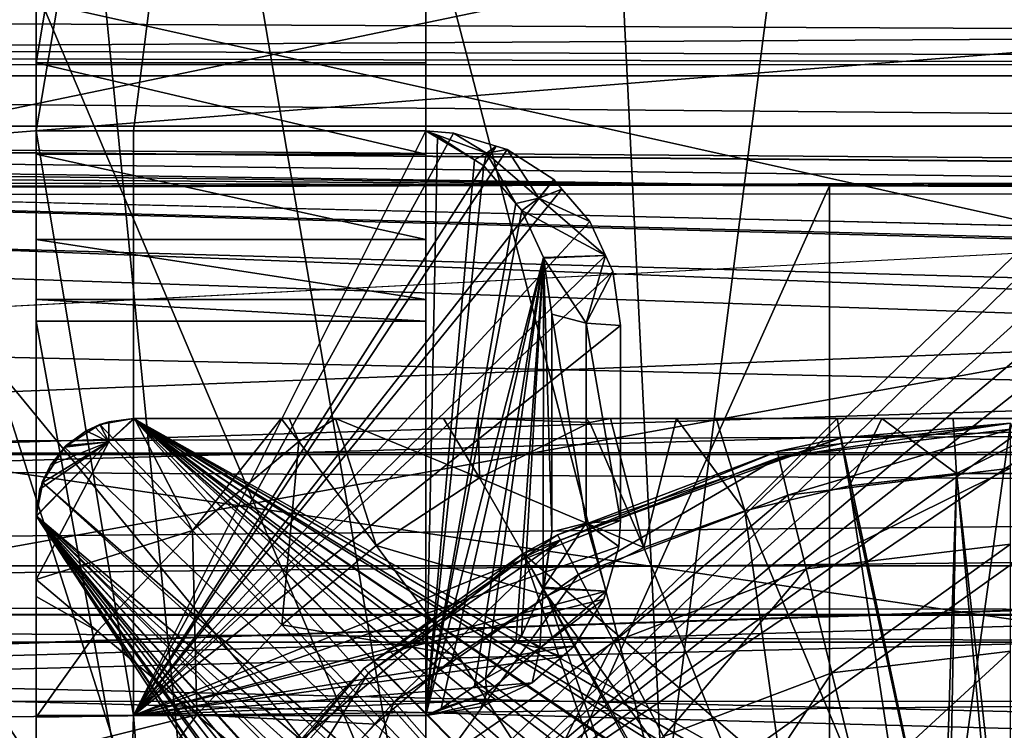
# Model space of a CAD drawing. Extents: x 512 to 878, y 536 to 1026.
# Tile 248 of 256: x 601.46 to 606.51, y 965.16 to 968.81. Entities that reach past the tile are written whole.
import ezdxf

# ---------------------------------------------------------------- set-up
doc = ezdxf.new("R2010")
doc.units = 0

msp = doc.modelspace()

# ---------------------------------------------------------------- linework, layer by layer
for points in [[(612.44165, 970.64209, 700.419495), (520.233215, 1025.550049, 700.419495), (520.216248, 951.452148, 700.419495)], [(565.606995, 966.0802, 390.270294), (565.77124, 1025.550171, 390.270264), (665.642151, 920.769714, 390.270294)], [(565.77124, 1025.550171, 390.270264), (694.941711, 1025.550415, 390.270233), (681.823792, 930.568665, 390.270294)], [(565.77124, 1025.550171, 390.270264), (668.503723, 923.952698, 390.270294), (665.642151, 920.769714, 390.270294)], [(565.77124, 1025.550171, 390.270264), (678.16748, 928.752563, 390.270294), (668.503723, 923.952698, 390.270294)], [(565.77124, 1025.550171, 390.270264), (681.823792, 930.568665, 390.270294), (678.16748, 928.752563, 390.270294)], [(603.88269, 982.579773, 700.012939), (607.330017, 984.692322, 700.012939), (604.76178, 964.735046, 700.012939)], [(607.330017, 984.692322, 700.012939), (621.26178, 964.735046, 700.012939), (604.76178, 964.735046, 700.012939)], [(604.305298, 981.510132, 707.458984), (606.700562, 983.085571, 707.458984), (634.015137, 963.36145, 707.458984)], [(606.700562, 983.085571, 708.059021), (604.305298, 981.510132, 708.059021), (634.015137, 963.36145, 708.059021)], [(600.808289, 979.954041, 700.012939), (603.88269, 982.579773, 700.012939), (604.76178, 964.735046, 700.012939)], [(602.10907, 979.667297, 707.458984), (604.305298, 981.510132, 707.458984), (634.015137, 963.36145, 707.458984)], [(604.305298, 981.510132, 708.059021), (602.10907, 979.667297, 708.059021), (634.015137, 963.36145, 708.059021)], [(601.541992, 980.578125, 678.299744), (601.541992, 968.584595, 674.164062), (601.541992, 967.258545, 675.109436)], [(601.541992, 968.235046, 679.706787), (601.541992, 980.578125, 678.299744), (601.541992, 967.258545, 675.109436)], [(601.541992, 968.235046, 681.706787), (601.541992, 980.578125, 678.299744), (601.541992, 968.235046, 679.706787)], [(601.541992, 980.007202, 681.706787), (601.541992, 980.578125, 678.299744), (601.541992, 968.235046, 681.706787)], [(601.541992, 980.578125, 678.299744), (603.541992, 980.578125, 678.299744), (601.541992, 968.584595, 674.164062)], [(603.541992, 980.578125, 678.299744), (603.541992, 968.584595, 674.164062), (601.541992, 968.584595, 674.164062)], [(603.541992, 980.578125, 678.299744), (603.541992, 967.258545, 676.706787), (603.541992, 967.258545, 675.109436)], [(603.541992, 968.584595, 674.164062), (603.541992, 980.578125, 678.299744), (603.541992, 967.258545, 675.109436)], [(603.541992, 980.578125, 678.299744), (603.541992, 980.007202, 681.706787), (603.541992, 967.258545, 676.706787)], [(603.541992, 980.007202, 681.706787), (601.541992, 980.007202, 681.706787), (601.541992, 968.235046, 681.706787)], [(602.041992, 968.235046, 681.706787), (603.541992, 980.007202, 681.706787), (601.541992, 968.235046, 681.706787)], [(603.541992, 968.235046, 681.706787), (603.541992, 980.007202, 681.706787), (602.041992, 968.235046, 681.706787)], [(603.541992, 980.007202, 681.706787), (603.541992, 968.235046, 679.706787), (603.541992, 967.258545, 676.706787)], [(603.541992, 980.007202, 681.706787), (603.541992, 968.235046, 680.764771), (603.541992, 968.235046, 679.706787)], [(603.541992, 980.007202, 681.706787), (603.541992, 968.235046, 681.706787), (603.541992, 968.235046, 680.764771)], [(600.808289, 979.954041, 701.512939), (598.182556, 976.879639, 701.512939), (602.41626, 963.60553, 701.512939)], [(598.182556, 976.879639, 700.012939), (600.808289, 979.954041, 700.012939), (603.460144, 964.437988, 700.012939)], [(616.577759, 977.235107, 701.512939), (600.808289, 979.954041, 701.512939), (602.41626, 963.60553, 701.512939)], [(600.808289, 979.954041, 700.012939), (604.76178, 964.735046, 700.012939), (603.460144, 964.437988, 700.012939)], [(600.141663, 977.58197, 707.458984), (602.10907, 979.667297, 707.458984), (634.015137, 963.36145, 707.458984)], [(602.10907, 979.667297, 708.059021), (600.141663, 977.58197, 708.059021), (634.015137, 963.36145, 708.059021)], [(598.429688, 975.282349, 707.458984), (600.141663, 977.58197, 707.458984), (634.015137, 963.36145, 707.458984)], [(600.141663, 977.58197, 708.059021), (598.429688, 975.282349, 708.059021), (634.015137, 963.36145, 708.059021)], [(603.460144, 964.437988, 701.512939), (616.577759, 977.235107, 701.512939), (602.41626, 963.60553, 701.512939)], [(617.966614, 976.674377, 701.512939), (617.613037, 977.235107, 701.512939), (603.460144, 964.437988, 701.512939)], [(617.613037, 977.235107, 701.512939), (616.577759, 977.235107, 701.512939), (603.460144, 964.437988, 701.512939)], [(598.182556, 976.879639, 701.512939), (596.070068, 973.432373, 701.512939), (602.41626, 963.60553, 701.512939)], [(596.070068, 973.432373, 700.012939), (598.182556, 976.879639, 700.012939), (603.460144, 964.437988, 700.012939)], [(618.527283, 976.320862, 701.512939), (617.966614, 976.674377, 701.512939), (603.460144, 964.437988, 701.512939)], [(618.527283, 975.285583, 701.512939), (618.527283, 976.320862, 701.512939), (603.460144, 964.437988, 701.512939)], [(596.996216, 972.7995, 707.458984), (598.429688, 975.282349, 707.458984), (633.69165, 961.735046, 707.458984)], [(598.429688, 975.282349, 708.059021), (596.996216, 972.7995, 708.059021), (633.69165, 961.735046, 708.059021)], [(598.429688, 975.282349, 707.458984), (634.015137, 963.36145, 707.458984), (633.69165, 961.735046, 707.458984)], [(634.015137, 963.36145, 708.059021), (598.429688, 975.282349, 708.059021), (633.69165, 961.735046, 708.059021)], [(619.527283, 975.285583, 701.512939), (618.527283, 975.285583, 701.512939), (603.460144, 964.437988, 701.512939)], [(604.76178, 964.735046, 701.512939), (619.527283, 975.285583, 701.512939), (603.460144, 964.437988, 701.512939)], [(621.26178, 964.735046, 701.512939), (619.527283, 975.285583, 701.512939), (604.76178, 964.735046, 701.512939)], [(594.522827, 969.697083, 700.012939), (596.070068, 973.432373, 700.012939), (602.41626, 963.60553, 700.012939)], [(596.070068, 973.432373, 701.512939), (594.522827, 969.697083, 701.512939), (602.41626, 963.60553, 701.512939)], [(596.070068, 973.432373, 700.012939), (603.460144, 964.437988, 700.012939), (602.41626, 963.60553, 700.012939)], [(595.860657, 970.167053, 707.458984), (596.996216, 972.7995, 707.458984), (633.69165, 961.735046, 707.458984)], [(596.996216, 972.7995, 708.059021), (595.860657, 970.167053, 708.059021), (633.69165, 961.735046, 708.059021)], [(584.941589, 970.676697, 712.1698), (631.876465, 966.958862, 709.334961), (631.616272, 966.772949, 709.344421)], [(584.941589, 968.092712, 710.443237), (584.941589, 970.676697, 712.1698), (631.616272, 966.772949, 709.344421)], [(584.941589, 970.676697, 712.1698), (632.06488, 967.093567, 709.328125), (631.876465, 966.958862, 709.334961)], [(584.941589, 970.676697, 712.1698), (632.40509, 967.446289, 709.595581), (632.06488, 967.093567, 709.328125)], [(584.941589, 970.676697, 712.1698), (632.843872, 967.901184, 709.940552), (632.40509, 967.446289, 709.595581)], [(584.941589, 970.676697, 712.1698), (633.180176, 968.249817, 710.204895), (632.843872, 967.901184, 709.940552)], [(584.941589, 970.676697, 712.1698), (633.286194, 968.359741, 710.288208), (633.180176, 968.249817, 710.204895)], [(584.941589, 970.676697, 712.1698), (633.730042, 968.819946, 710.637207), (633.286194, 968.359741, 710.288208)], [(804.941589, 968.549866, 731.473999), (584.941589, 970.676697, 730.052856), (584.941589, 968.514526, 731.497559)], [(804.941589, 970.676697, 730.052856), (584.941589, 970.676697, 730.052856), (804.941589, 968.549866, 731.473999)], [(612.862488, 968.165039, 700.419495), (612.44165, 970.64209, 700.419495), (520.216248, 951.452148, 700.419495)], [(804.94751, 969.793884, 714.875793), (584.895264, 970.307251, 715.608032), (804.94751, 968.265747, 713.358032)], [(584.895264, 970.307251, 715.608032), (584.895569, 969.960632, 715.163879), (804.94751, 968.265747, 713.358032)], [(595.038391, 967.420532, 707.458984), (595.860657, 970.167053, 707.458984), (633.69165, 961.735046, 707.458984)], [(595.860657, 970.167053, 708.059021), (595.038391, 967.420532, 708.059021), (633.69165, 961.735046, 708.059021)], [(584.895569, 969.960632, 715.163879), (584.896362, 969.172058, 714.153442), (804.94751, 968.265747, 713.358032)], [(584.890503, 968.575439, 728.59314), (804.94751, 969.891357, 727.228271), (804.94751, 968.565857, 728.586975)], [(584.891296, 969.510315, 727.706421), (804.94751, 969.891357, 727.228271), (584.890503, 968.575439, 728.59314)], [(551.506714, 969.697876, 738.440918), (551.503479, 969.477661, 738.563477), (694.941528, 968.362976, 740.040649)], [(694.941467, 969.184082, 739.837891), (551.506714, 969.697876, 738.440918), (694.941528, 968.362976, 740.040649)], [(594.522827, 969.697083, 701.512939), (593.578979, 965.765686, 701.512939), (601.836975, 962.402649, 701.512939)], [(593.578979, 965.765686, 700.012939), (594.522827, 969.697083, 700.012939), (602.41626, 963.60553, 700.012939)], [(602.41626, 963.60553, 701.512939), (594.522827, 969.697083, 701.512939), (601.836975, 962.402649, 701.512939)], [(551.503479, 969.477661, 738.563477), (551.500549, 969.247925, 738.667114), (694.941528, 968.362976, 740.040649)], [(551.500549, 969.247925, 738.667114), (551.497864, 969.008545, 738.751648), (694.941528, 968.362976, 740.040649)], [(590.395691, 969.203796, 733.539917), (613.628113, 969.203796, 733.539917), (568.697449, 965.610413, 735.083862)], [(613.628113, 969.203796, 733.539917), (636.860535, 969.203796, 733.539917), (568.697449, 965.610413, 735.083862)], [(636.860535, 969.203796, 733.539917), (660.092957, 969.203796, 733.539917), (568.697449, 965.610413, 735.083862)], [(660.092957, 969.203796, 733.539917), (683.325378, 969.203796, 733.539917), (568.697449, 965.610413, 735.083862)], [(683.325378, 969.203796, 733.539917), (694.941589, 969.203796, 733.539917), (568.697449, 965.610413, 735.083862)], [(694.941589, 969.203796, 733.539917), (821.18573, 965.610413, 735.083862), (568.697449, 965.610413, 735.083862)], [(804.94751, 968.265747, 713.358032), (584.896362, 969.172058, 714.153442), (584.894287, 968.258911, 713.371948)], [(551.497864, 969.008545, 738.751648), (551.49585, 968.790771, 738.809509), (694.941528, 968.362976, 740.040649)], [(551.49585, 968.790771, 738.809509), (551.495361, 968.733398, 738.82019), (694.941528, 968.362976, 740.040649)], [(551.495361, 968.733398, 738.82019), (551.494019, 968.570496, 738.850647), (605.613953, 967.952148, 739.521484)], [(694.941528, 968.362976, 740.040649), (551.495361, 968.733398, 738.82019), (605.613953, 967.952148, 739.521484)], [(551.494019, 968.570496, 738.850647), (551.492554, 968.347778, 738.875244), (605.613953, 967.952148, 739.521484)], [(584.890503, 968.575439, 728.59314), (804.94751, 968.565857, 728.586975), (584.889893, 967.901001, 729.232849)], [(804.94751, 968.565857, 728.586975), (804.94751, 968.043335, 729.12262), (584.889893, 967.896545, 729.235535)], [(584.889893, 967.901001, 729.232849), (804.94751, 968.565857, 728.586975), (584.889893, 967.896545, 729.235535)], [(601.541992, 968.584595, 674.164062), (601.541992, 967.67804, 674.295166), (601.541992, 967.258545, 675.109436)], [(601.541992, 968.584595, 674.164062), (601.541992, 968.115417, 674.11969), (601.541992, 967.67804, 674.295166)], [(601.541992, 968.584595, 674.164062), (603.541992, 968.115417, 674.11969), (601.541992, 968.115417, 674.11969)], [(601.541992, 968.584595, 674.164062), (603.541992, 968.584595, 674.164062), (603.541992, 968.115417, 674.11969)], [(603.541992, 967.369629, 674.651428), (603.541992, 968.584595, 674.164062), (603.541992, 967.258545, 675.109436)], [(603.541992, 967.67804, 674.295166), (603.541992, 968.584595, 674.164062), (603.541992, 967.369629, 674.651428)], [(603.541992, 968.115417, 674.11969), (603.541992, 968.584595, 674.164062), (603.541992, 967.67804, 674.295166)], [(804.941589, 968.549866, 731.473999), (584.941589, 968.514526, 731.497559), (804.941589, 966.57428, 732.794006)], [(804.941589, 966.57428, 732.794006), (584.941589, 968.514526, 731.497559), (584.941589, 966.57428, 732.794006)], [(694.941528, 968.362976, 740.040649), (605.613953, 967.952148, 739.521484), (650.313049, 967.811401, 740.050293)], [(551.492554, 968.347778, 738.875244), (551.491333, 968.122559, 738.881165), (605.613953, 967.952148, 739.521484)], [(584.894287, 968.258911, 713.371948), (584.893799, 968.043274, 713.187439), (635.351807, 966.309998, 712.006409)], [(804.94751, 968.265747, 713.358032), (584.894287, 968.258911, 713.371948), (752.186157, 967.002991, 712.389221)], [(636.790649, 966.873169, 712.312012), (584.894287, 968.258911, 713.371948), (635.351807, 966.309998, 712.006409)], [(750.713074, 966.872375, 712.311584), (584.894287, 968.258911, 713.371948), (749.27478, 966.309998, 712.006409)], [(584.894287, 968.258911, 713.371948), (638.265625, 967.002808, 712.389038), (749.27478, 966.309998, 712.006409)], [(750.903748, 966.889282, 712.321655), (584.894287, 968.258911, 713.371948), (750.713074, 966.872375, 712.311584)], [(636.980652, 966.889832, 712.32196), (584.894287, 968.258911, 713.371948), (636.790649, 966.873169, 712.312012)], [(752.186157, 967.002991, 712.389221), (584.894287, 968.258911, 713.371948), (750.903748, 966.889282, 712.321655)], [(638.265625, 967.002808, 712.389038), (584.894287, 968.258911, 713.371948), (636.980652, 966.889832, 712.32196)], [(601.541992, 968.235046, 679.706787), (601.541992, 967.258545, 676.706787), (601.541992, 965.235046, 679.706787)], [(602.041992, 965.235046, 679.706787), (601.541992, 968.235046, 679.706787), (601.541992, 965.235046, 679.706787)], [(602.041992, 968.235046, 679.706787), (601.541992, 968.235046, 679.706787), (602.041992, 965.235046, 679.706787)], [(601.541992, 967.258545, 676.706787), (601.541992, 968.235046, 679.706787), (601.541992, 967.258545, 675.109436)], [(602.041992, 968.235046, 679.706787), (602.041992, 968.235046, 681.706787), (601.541992, 968.235046, 679.706787)], [(602.041992, 968.235046, 681.706787), (601.541992, 968.235046, 681.706787), (601.541992, 968.235046, 679.706787)], [(602.041992, 965.235046, 681.706787), (602.041992, 968.235046, 681.706787), (602.041992, 965.235046, 679.706787)], [(602.041992, 968.235046, 681.706787), (602.041992, 968.235046, 679.706787), (602.041992, 965.235046, 679.706787)], [(603.541992, 968.235046, 681.706787), (602.041992, 968.235046, 681.706787), (602.041992, 965.235046, 681.706787)], [(603.68457, 968.223083, 681.706787), (603.541992, 968.235046, 681.706787), (602.041992, 965.235046, 681.706787)], [(603.903748, 968.156433, 681.706787), (603.68457, 968.223083, 681.706787), (602.041992, 965.235046, 681.706787)], [(603.541992, 967.258545, 676.706787), (603.541992, 968.235046, 679.706787), (603.541992, 956.211548, 676.706787)], [(603.541992, 968.235046, 679.706787), (603.541992, 965.235046, 679.706787), (603.541992, 956.211548, 676.706787)], [(603.541992, 968.235046, 679.706787), (603.60199, 968.209106, 679.70697), (603.541992, 965.235046, 679.706787)], [(603.541992, 968.235046, 680.764771), (603.853577, 968.119751, 680.705688), (603.791565, 968.085632, 679.706848)], [(603.60199, 968.209106, 679.70697), (603.541992, 968.235046, 680.764771), (603.791565, 968.085632, 679.706848)], [(603.541992, 968.235046, 680.764771), (603.68457, 968.223083, 681.706787), (603.853577, 968.119751, 680.705688)], [(603.541992, 968.235046, 679.706787), (603.541992, 968.235046, 680.764771), (603.60199, 968.209106, 679.70697)], [(603.541992, 968.235046, 680.764771), (603.541992, 968.235046, 681.706787), (603.68457, 968.223083, 681.706787)], [(603.60199, 968.209106, 679.70697), (603.791565, 968.085632, 679.706848), (603.541992, 965.235046, 679.706787)], [(603.68457, 968.223083, 681.706787), (603.903748, 968.156433, 681.706787), (603.853577, 968.119751, 680.705688)], [(614.881592, 965.106201, 700.419495), (612.862488, 968.165039, 700.419495), (520.216248, 951.452148, 700.419495)], [(603.959961, 968.139343, 681.706787), (603.903748, 968.156433, 681.706787), (602.041992, 965.235046, 681.706787)], [(603.903748, 968.156433, 681.706787), (603.959961, 968.139343, 681.706787), (603.853577, 968.119751, 680.705688)], [(605.613953, 967.952148, 739.521484), (551.491333, 968.122559, 738.881165), (516.401672, 769.739075, 737.492493)], [(601.541992, 968.115417, 674.11969), (603.541992, 967.67804, 674.295166), (601.541992, 967.67804, 674.295166)], [(601.541992, 968.115417, 674.11969), (603.541992, 968.115417, 674.11969), (603.541992, 967.67804, 674.295166)], [(604.198425, 967.984863, 681.706787), (603.959961, 968.139343, 681.706787), (602.041992, 965.235046, 681.706787)], [(603.791565, 968.085632, 679.706848), (603.853577, 968.119751, 680.705688), (603.839355, 968.054504, 679.706787)], [(603.839355, 968.054504, 679.706787), (603.853577, 968.119751, 680.705688), (604.004089, 967.862488, 679.706787)], [(603.853577, 968.119751, 680.705688), (603.959961, 968.139343, 681.706787), (604.122803, 967.888855, 680.650574)], [(603.853577, 968.119751, 680.705688), (604.122803, 967.888855, 680.650574), (604.004089, 967.862488, 679.706787)], [(603.959961, 968.139343, 681.706787), (604.198425, 967.984863, 681.706787), (604.122803, 967.888855, 680.650574)], [(584.941589, 968.092712, 710.443237), (631.616272, 966.772949, 709.344421), (584.941589, 966.57428, 709.42865)], [(603.791565, 968.085632, 679.706848), (603.839355, 968.054504, 679.706787), (603.541992, 965.235046, 679.706787)], [(603.839355, 968.054504, 679.706787), (604.004089, 967.862488, 679.706787), (603.541992, 965.235046, 679.706787)], [(804.94751, 968.043335, 729.12262), (804.94751, 966.002625, 730.373779), (584.88855, 966.002625, 730.373779)], [(584.889893, 967.896545, 729.235535), (804.94751, 968.043335, 729.12262), (584.88855, 966.002625, 730.373779)], [(584.893799, 968.043274, 713.187439), (584.892395, 967.443176, 712.673889), (635.351807, 966.309998, 712.006409)], [(605.613953, 967.952148, 739.521484), (516.401672, 769.739075, 737.492493), (605.580933, 769.518677, 738.778442)], [(604.240662, 967.936096, 681.706787), (604.198425, 967.984863, 681.706787), (602.041992, 965.235046, 681.706787)], [(604.198425, 967.984863, 681.706787), (604.240662, 967.936096, 681.706787), (604.122803, 967.888855, 680.650574)], [(650.313049, 967.811401, 740.050293), (605.613953, 967.952148, 739.521484), (605.580933, 769.518677, 738.778442)], [(604.38446, 967.770264, 681.706787), (604.240662, 967.936096, 681.706787), (602.041992, 965.235046, 681.706787)], [(604.122803, 967.888855, 680.650574), (604.240662, 967.936096, 681.706787), (604.38446, 967.770264, 681.706787)], [(604.004089, 967.862488, 679.706787), (604.035034, 967.826477, 679.706787), (603.541992, 965.235046, 679.706787)], [(604.004089, 967.862488, 679.706787), (604.122803, 967.888855, 680.650574), (604.035034, 967.826477, 679.706787)], [(604.035034, 967.826477, 679.706787), (604.122803, 967.888855, 680.650574), (604.464539, 967.595337, 681.706787)], [(604.122803, 967.888855, 680.650574), (604.38446, 967.770264, 681.706787), (604.464539, 967.595337, 681.706787)], [(604.035034, 967.826477, 679.706787), (604.145447, 967.584045, 679.706543), (603.541992, 965.235046, 679.706787)], [(604.035034, 967.826477, 679.706787), (604.464539, 967.595337, 681.706787), (604.145447, 967.584045, 679.706543)], [(694.941589, 967.77533, 740.185791), (650.313049, 967.811401, 740.050293), (605.580933, 769.518677, 738.778442)], [(604.464539, 967.595337, 681.706787), (604.38446, 967.770264, 681.706787), (602.041992, 965.235046, 681.706787)], [(694.941589, 967.77533, 740.185791), (605.580933, 769.518677, 738.778442), (694.941589, 769.298218, 739.229065)], [(601.541992, 967.67804, 674.295166), (601.541992, 967.369629, 674.651428), (601.541992, 967.258545, 675.109436)], [(601.541992, 967.67804, 674.295166), (603.541992, 967.369629, 674.651428), (601.541992, 967.369629, 674.651428)], [(601.541992, 967.67804, 674.295166), (603.541992, 967.67804, 674.295166), (603.541992, 967.369629, 674.651428)], [(604.502014, 967.513428, 681.706787), (604.464539, 967.595337, 681.706787), (602.041992, 965.235046, 681.706787)], [(604.145447, 967.584045, 679.706543), (604.464539, 967.595337, 681.706787), (604.146729, 967.581238, 679.706543)], [(604.146729, 967.581238, 679.706543), (604.464539, 967.595337, 681.706787), (604.365601, 967.247986, 680.706299)], [(604.464539, 967.595337, 681.706787), (604.502014, 967.513428, 681.706787), (604.365601, 967.247986, 680.706299)], [(604.145447, 967.584045, 679.706543), (603.621582, 965.270508, 679.70697), (603.541992, 965.235046, 679.706787)], [(604.145447, 967.584045, 679.706543), (603.791077, 965.384949, 679.706848), (603.621582, 965.270508, 679.70697)], [(604.145447, 967.584045, 679.706543), (603.848938, 965.424011, 679.706787), (603.791077, 965.384949, 679.706848)], [(604.145447, 967.584045, 679.706543), (604.004517, 965.607117, 679.706787), (603.848938, 965.424011, 679.706787)], [(604.145447, 967.584045, 679.706543), (604.033325, 965.640991, 679.706787), (604.004517, 965.607117, 679.706787)], [(604.145447, 967.584045, 679.706543), (604.144897, 965.886292, 679.706543), (604.033325, 965.640991, 679.706787)], [(604.145447, 967.584045, 679.706543), (604.189331, 966.176392, 679.706787), (604.144897, 965.886292, 679.706543)], [(604.145447, 967.584045, 679.706543), (604.189331, 967.293762, 679.706787), (604.189331, 966.176392, 679.706787)], [(604.145447, 967.584045, 679.706543), (604.146729, 967.581238, 679.706543), (604.189331, 967.293762, 679.706787)], [(604.189331, 967.293762, 679.706787), (604.146729, 967.581238, 679.706543), (604.365601, 967.247986, 680.706299)], [(604.541992, 967.235168, 681.706787), (604.502014, 967.513428, 681.706787), (602.041992, 965.235046, 681.706787)], [(604.365601, 967.247986, 680.706299), (604.502014, 967.513428, 681.706787), (604.541992, 967.235168, 681.706787)], [(635.351807, 966.309998, 712.006409), (584.892395, 967.443176, 712.673889), (584.888367, 965.799927, 711.767395)], [(594.540588, 964.597168, 707.458984), (595.038391, 967.420532, 707.458984), (633.69165, 961.735046, 707.458984)], [(595.038391, 967.420532, 708.059021), (594.540588, 964.597168, 708.059021), (633.69165, 961.735046, 708.059021)], [(601.541992, 967.369629, 674.651428), (603.541992, 967.258545, 675.109436), (601.541992, 967.258545, 675.109436)], [(601.541992, 967.369629, 674.651428), (603.541992, 967.369629, 674.651428), (603.541992, 967.258545, 675.109436)], [(604.189331, 967.293762, 679.706787), (604.365601, 966.222107, 680.706299), (604.189331, 966.176392, 679.706787)], [(604.189331, 967.293762, 679.706787), (604.365601, 967.247986, 680.706299), (604.365601, 966.222107, 680.706299)], [(601.541992, 965.235046, 679.706787), (601.541992, 967.258545, 676.706787), (601.541992, 956.211548, 676.706787)], [(601.541992, 967.258545, 676.706787), (603.541992, 956.211548, 676.706787), (601.541992, 956.211548, 676.706787)], [(601.541992, 967.258545, 676.706787), (603.541992, 967.258545, 676.706787), (603.541992, 956.211548, 676.706787)], [(603.541992, 967.258545, 675.109436), (601.541992, 967.258545, 676.706787), (601.541992, 967.258545, 675.109436)], [(603.541992, 967.258545, 676.706787), (601.541992, 967.258545, 676.706787), (603.541992, 967.258545, 675.109436)], [(604.365601, 967.247986, 680.706299), (604.541992, 966.234924, 681.706787), (604.365601, 966.222107, 680.706299)], [(604.365601, 967.247986, 680.706299), (604.541992, 967.235168, 681.706787), (604.541992, 966.234924, 681.706787)], [(604.541992, 966.234924, 681.706787), (604.541992, 967.235168, 681.706787), (602.041992, 965.235046, 681.706787)], [(631.616272, 966.772949, 709.344421), (631.368408, 966.595886, 709.353455), (584.941589, 966.57428, 709.42865)], [(602.041992, 966.758606, 676.706787), (601.868958, 966.727661, 676.706787), (605.023438, 963.420471, 676.706787)], [(602.041992, 966.758606, 676.706787), (601.914551, 966.742126, 673.191162), (601.868958, 966.727661, 676.706787)], [(601.868958, 966.727661, 676.706787), (601.914551, 966.742126, 673.191162), (601.8703, 966.724365, 673.207458)], [(601.8703, 966.724365, 673.207458), (601.914551, 966.742126, 673.191162), (601.916016, 966.638306, 673.1203)], [(601.914551, 966.742126, 673.191162), (602.041992, 966.758606, 673.123291), (601.916016, 966.638306, 673.1203)], [(602.041992, 966.758606, 676.706787), (602.041992, 966.758606, 673.123291), (601.914551, 966.742126, 673.191162)], [(601.916016, 966.638306, 673.1203), (602.047363, 966.758606, 673.120361), (602.344666, 966.18396, 672.595276)], [(602.041992, 966.758606, 673.123291), (602.047363, 966.758606, 673.120361), (601.916016, 966.638306, 673.1203)], [(605.182068, 963.581787, 676.706787), (602.041992, 966.758606, 676.706787), (605.023438, 963.420471, 676.706787)], [(605.187439, 963.587219, 676.706787), (602.041992, 966.758606, 676.706787), (605.182068, 963.581787, 676.706787)], [(605.374207, 963.730286, 676.706787), (602.041992, 966.758606, 676.706787), (605.187439, 963.587219, 676.706787)], [(605.441833, 963.782043, 676.706787), (602.041992, 966.758606, 676.706787), (605.374207, 963.730286, 676.706787)], [(605.581055, 963.861633, 676.706787), (602.041992, 966.758606, 676.706787), (605.441833, 963.782043, 676.706787)], [(605.715576, 963.938477, 676.706787), (602.041992, 966.758606, 676.706787), (605.581055, 963.861633, 676.706787)], [(605.796692, 963.971497, 676.706787), (602.041992, 966.758606, 676.706787), (605.715576, 963.938477, 676.706787)], [(606.01239, 964.059448, 676.706787), (602.041992, 966.758606, 676.706787), (605.796692, 963.971497, 676.706787)], [(606.023865, 964.062439, 676.706787), (602.041992, 966.758606, 676.706787), (606.01239, 964.059448, 676.706787)], [(606.260864, 964.124084, 676.706787), (602.041992, 966.758606, 676.706787), (606.023865, 964.062439, 676.706787)], [(606.318604, 964.139099, 676.706787), (602.041992, 966.758606, 676.706787), (606.260864, 964.124084, 676.706787)], [(606.504395, 964.161255, 676.706787), (602.041992, 966.758606, 676.706787), (606.318604, 964.139099, 676.706787)], [(606.637329, 964.177124, 676.706787), (602.041992, 966.758606, 676.706787), (606.504395, 964.161255, 676.706787)], [(611.041992, 966.758606, 676.706787), (602.041992, 966.758606, 676.706787), (606.637329, 964.177124, 676.706787)], [(602.041992, 966.758606, 676.706787), (607.433105, 966.758606, 671.922729), (606.951721, 966.758606, 671.869751)], [(606.835205, 966.758606, 671.871399), (602.041992, 966.758606, 676.706787), (606.951721, 966.758606, 671.869751)], [(606.247925, 966.758606, 671.879883), (602.041992, 966.758606, 676.706787), (606.835205, 966.758606, 671.871399)], [(605.882996, 966.758606, 671.885132), (602.041992, 966.758606, 676.706787), (606.247925, 966.758606, 671.879883)], [(605.652527, 966.758606, 671.917114), (602.041992, 966.758606, 676.706787), (605.882996, 966.758606, 671.885132)], [(605.032532, 966.758606, 672.003174), (602.041992, 966.758606, 676.706787), (605.652527, 966.758606, 671.917114)], [(602.041992, 966.758606, 676.706787), (608.022156, 966.758606, 671.987671), (607.433105, 966.758606, 671.922729)], [(602.041992, 966.758606, 676.706787), (608.046753, 966.758606, 671.99353), (608.022156, 966.758606, 671.987671)], [(602.041992, 966.758606, 676.706787), (608.581726, 966.758606, 672.12146), (608.046753, 966.758606, 671.99353)], [(604.829102, 966.758606, 672.031372), (602.041992, 966.758606, 676.706787), (605.032532, 966.758606, 672.003174)], [(604.490356, 966.758606, 672.121643), (602.041992, 966.758606, 676.706787), (604.829102, 966.758606, 672.031372)], [(602.041992, 966.758606, 676.706787), (608.720459, 966.758606, 672.154602), (608.581726, 966.758606, 672.12146)], [(604.363037, 966.758606, 672.155579), (602.041992, 966.758606, 676.706787), (604.490356, 966.758606, 672.121643)], [(602.041992, 966.758606, 676.706787), (609.075867, 966.758606, 672.239624), (608.720459, 966.758606, 672.154602)], [(603.810608, 966.758606, 672.302734), (602.041992, 966.758606, 676.706787), (604.363037, 966.758606, 672.155579)], [(602.041992, 966.758606, 676.706787), (609.456848, 966.758606, 672.38324), (609.075867, 966.758606, 672.239624)], [(603.633362, 966.758606, 672.373901), (602.041992, 966.758606, 676.706787), (603.810608, 966.758606, 672.302734)], [(603.079346, 966.758606, 672.596375), (602.041992, 966.758606, 676.706787), (603.633362, 966.758606, 672.373901)], [(602.041992, 966.758606, 676.706787), (610.020386, 966.758606, 672.595642), (609.456848, 966.758606, 672.38324)], [(602.041992, 966.758606, 676.706787), (611.041992, 966.758606, 676.706787), (610.020386, 966.758606, 672.595642)], [(602.841553, 966.758606, 672.691833), (602.041992, 966.758606, 676.706787), (603.079346, 966.758606, 672.596375)], [(602.799927, 966.758606, 672.714294), (602.041992, 966.758606, 676.706787), (602.841553, 966.758606, 672.691833)], [(602.047363, 966.758606, 673.120361), (602.041992, 966.758606, 676.706787), (602.799927, 966.758606, 672.714294)], [(602.041992, 966.758606, 673.123291), (602.041992, 966.758606, 676.706787), (602.047363, 966.758606, 673.120361)], [(602.047363, 966.758606, 673.120361), (602.799927, 966.758606, 672.714294), (602.344666, 966.18396, 672.595276)], [(602.799927, 966.758606, 672.714294), (602.889526, 966.641174, 672.595276), (602.344666, 966.18396, 672.595276)], [(602.799927, 966.758606, 672.714294), (602.841553, 966.758606, 672.691833), (602.889526, 966.641174, 672.595276)], [(602.841553, 966.758606, 672.691833), (603.079346, 966.758606, 672.596375), (602.889526, 966.641174, 672.595276)], [(602.889526, 966.641174, 672.595276), (603.079346, 966.758606, 672.596375), (603.287842, 966.106079, 672.121887)], [(603.079346, 966.758606, 672.596375), (603.817322, 966.454346, 672.121887), (603.287842, 966.106079, 672.121887)], [(603.079346, 966.758606, 672.596375), (603.633362, 966.758606, 672.373901), (603.817322, 966.454346, 672.121887)], [(603.633362, 966.758606, 672.373901), (603.810608, 966.758606, 672.302734), (603.817322, 966.454346, 672.121887)], [(603.810608, 966.758606, 672.302734), (604.383606, 966.738708, 672.121887), (603.817322, 966.454346, 672.121887)], [(603.810608, 966.758606, 672.302734), (604.363037, 966.758606, 672.155579), (604.383606, 966.738708, 672.121887)], [(603.817322, 966.454346, 672.121887), (604.383606, 966.738708, 672.121887), (604.660583, 966.096558, 671.706787)], [(604.363037, 966.758606, 672.155579), (604.490356, 966.758606, 672.121643), (604.383606, 966.738708, 672.121887)], [(604.383606, 966.738708, 672.121887), (604.490356, 966.758606, 672.121643), (604.660583, 966.096558, 671.706787)], [(604.490356, 966.758606, 672.121643), (604.829102, 966.758606, 672.031372), (604.660583, 966.096558, 671.706787)], [(604.829102, 966.758606, 672.031372), (605.179688, 966.285522, 671.706787), (604.660583, 966.096558, 671.706787)], [(604.829102, 966.758606, 672.031372), (605.032532, 966.758606, 672.003174), (605.179688, 966.285522, 671.706787)], [(605.032532, 966.758606, 672.003174), (605.652527, 966.758606, 671.917114), (605.179688, 966.285522, 671.706787)], [(605.652527, 966.758606, 671.917114), (605.717163, 966.412903, 671.706787), (605.179688, 966.285522, 671.706787)], [(606.541992, 966.70343, 705.496521), (606.541992, 966.735046, 705.100159), (605.352966, 966.559082, 705.496521)], [(606.541992, 966.735046, 705.100159), (605.677246, 966.630066, 705.100159), (605.352966, 966.559082, 705.496521)], [(605.652527, 966.758606, 671.917114), (605.882996, 966.758606, 671.885132), (605.717163, 966.412903, 671.706787)], [(605.673767, 966.659119, 704.600159), (606.541992, 966.735046, 704.600159), (606.194336, 964.210754, 704.600159)], [(606.541992, 966.735046, 704.600159), (605.673767, 966.659119, 704.600159), (605.677246, 966.630066, 705.100159)], [(606.541992, 966.735046, 705.100159), (606.541992, 966.735046, 704.600159), (605.677246, 966.630066, 705.100159)], [(605.882996, 966.758606, 671.885132), (606.265808, 966.477051, 671.706787), (605.717163, 966.412903, 671.706787)], [(605.882996, 966.758606, 671.885132), (606.247925, 966.758606, 671.879883), (606.265808, 966.477051, 671.706787)], [(606.194336, 964.210754, 704.600159), (606.541992, 966.735046, 704.600159), (607.385498, 964.08844, 704.600159)], [(606.247925, 966.758606, 671.879883), (606.835205, 966.758606, 671.871399), (606.265808, 966.477051, 671.706787)], [(606.835205, 966.758606, 671.871399), (606.818176, 966.477051, 671.706787), (606.265808, 966.477051, 671.706787)], [(601.868958, 966.727661, 676.706787), (601.688416, 966.612122, 676.706787), (605.023438, 963.420471, 676.706787)], [(601.868958, 966.727661, 676.706787), (601.7995, 966.695923, 673.233521), (601.688416, 966.612122, 676.706787)], [(601.7995, 966.695923, 673.233521), (601.696228, 966.619751, 673.25), (601.688416, 966.612122, 676.706787)], [(601.7995, 966.695923, 673.233521), (601.916016, 966.638306, 673.1203), (601.696228, 966.619751, 673.25)], [(601.868958, 966.727661, 676.706787), (601.844482, 966.713989, 673.216919), (601.7995, 966.695923, 673.233521)], [(601.7995, 966.695923, 673.233521), (601.844482, 966.713989, 673.216919), (601.916016, 966.638306, 673.1203)], [(601.868958, 966.727661, 676.706787), (601.8703, 966.724365, 673.207458), (601.844482, 966.713989, 673.216919)], [(601.844482, 966.713989, 673.216919), (601.8703, 966.724365, 673.207458), (601.916016, 966.638306, 673.1203)], [(606.541992, 966.70343, 705.496521), (605.352966, 966.559082, 705.496521), (605.400757, 966.365234, 706.15033)], [(606.541992, 966.503784, 706.15033), (606.541992, 966.70343, 705.496521), (605.400757, 966.365234, 706.15033)], [(601.541992, 966.256226, 673.1203), (601.916016, 966.638306, 673.1203), (601.541992, 965.932739, 672.934204)], [(601.916016, 966.638306, 673.1203), (602.344666, 966.18396, 672.595276), (601.541992, 965.932739, 672.934204)], [(601.541992, 966.258545, 673.121704), (601.916016, 966.638306, 673.1203), (601.541992, 966.256226, 673.1203)], [(601.561096, 966.395569, 673.194336), (601.916016, 966.638306, 673.1203), (601.541992, 966.258545, 673.121704)], [(601.576233, 966.430176, 673.206421), (601.916016, 966.638306, 673.1203), (601.561096, 966.395569, 673.194336)], [(601.615112, 966.51886, 673.237488), (601.916016, 966.638306, 673.1203), (601.576233, 966.430176, 673.206421)], [(601.689453, 966.611267, 673.248962), (601.916016, 966.638306, 673.1203), (601.615112, 966.51886, 673.237488)], [(601.696228, 966.619751, 673.25), (601.916016, 966.638306, 673.1203), (601.689453, 966.611267, 673.248962)], [(602.344666, 966.18396, 672.595276), (602.889526, 966.641174, 672.595276), (602.802429, 965.698792, 672.121887)], [(602.889526, 966.641174, 672.595276), (603.287842, 966.106079, 672.121887), (602.802429, 965.698792, 672.121887)], [(604.041992, 966.065186, 704.600159), (605.673767, 966.659119, 704.600159), (606.194336, 964.210754, 704.600159)], [(604.218384, 966.162354, 705.100159), (605.673767, 966.659119, 704.600159), (604.041992, 966.065186, 704.600159)], [(605.345398, 966.589783, 705.100159), (605.673767, 966.659119, 704.600159), (604.218384, 966.162354, 705.100159)], [(605.677246, 966.630066, 705.100159), (605.673767, 966.659119, 704.600159), (605.345398, 966.589783, 705.100159)], [(631.368408, 966.595886, 709.353455), (631.359192, 966.589294, 709.35376), (584.941589, 965.059021, 708.910767)], [(584.941589, 966.57428, 709.42865), (631.368408, 966.595886, 709.353455), (584.941589, 965.059021, 708.910767)], [(631.359192, 966.589294, 709.35376), (631.111267, 966.412109, 709.362793), (584.941589, 965.059021, 708.910767)], [(601.688416, 966.612122, 676.706787), (601.572876, 966.431641, 676.706787), (605.023438, 963.420471, 676.706787)], [(601.688416, 966.612122, 676.706787), (601.689453, 966.611267, 673.248962), (601.572876, 966.431641, 676.706787)], [(601.689453, 966.611267, 673.248962), (601.615112, 966.51886, 673.237488), (601.572876, 966.431641, 676.706787)], [(601.688416, 966.612122, 676.706787), (601.696228, 966.619751, 673.25), (601.689453, 966.611267, 673.248962)], [(605.345398, 966.589783, 705.100159), (604.218384, 966.162354, 705.100159), (604.233093, 966.134338, 705.496521)], [(605.352966, 966.559082, 705.496521), (605.345398, 966.589783, 705.100159), (604.233093, 966.134338, 705.496521)], [(605.677246, 966.630066, 705.100159), (605.345398, 966.589783, 705.100159), (605.352966, 966.559082, 705.496521)], [(804.941589, 965.325928, 733.042358), (584.941589, 966.57428, 732.794006), (584.941589, 965.305237, 733.046448)], [(804.941589, 966.57428, 732.794006), (584.941589, 966.57428, 732.794006), (804.941589, 965.325928, 733.042358)], [(605.352966, 966.559082, 705.496521), (604.233093, 966.134338, 705.496521), (604.325867, 965.957581, 706.15033)], [(605.400757, 966.365234, 706.15033), (605.352966, 966.559082, 705.496521), (604.325867, 965.957581, 706.15033)], [(601.572876, 966.431641, 676.706787), (601.615112, 966.51886, 673.237488), (601.576233, 966.430176, 673.206421)], [(606.541992, 966.503784, 706.15033), (605.400757, 966.365234, 706.15033), (605.49408, 965.986694, 706.74939)], [(606.541992, 966.113892, 706.74939), (606.541992, 966.503784, 706.15033), (605.49408, 965.986694, 706.74939)], [(601.572876, 966.431641, 676.706787), (601.541992, 966.258545, 676.706787), (604.966187, 963.362305, 676.706787)], [(601.572876, 966.431641, 676.706787), (601.576233, 966.430176, 673.206421), (601.541992, 966.258545, 676.706787)], [(605.023438, 963.420471, 676.706787), (601.572876, 966.431641, 676.706787), (604.966187, 963.362305, 676.706787)], [(603.287842, 966.106079, 672.121887), (603.817322, 966.454346, 672.121887), (604.166992, 965.848694, 671.706787)], [(603.817322, 966.454346, 672.121887), (604.660583, 966.096558, 671.706787), (604.166992, 965.848694, 671.706787)], [(605.717163, 966.412903, 671.706787), (606.265808, 966.477051, 671.706787), (606.194458, 964.199036, 671.706787)], [(606.194458, 964.199036, 671.706787), (606.265808, 966.477051, 671.706787), (606.2229, 964.19873, 671.706787)], [(606.2229, 964.19873, 671.706787), (606.265808, 966.477051, 671.706787), (606.476013, 964.195984, 671.706787)], [(606.265808, 966.477051, 671.706787), (606.818176, 966.477051, 671.706787), (606.517578, 964.195557, 671.706787)], [(606.476013, 964.195984, 671.706787), (606.265808, 966.477051, 671.706787), (606.517578, 964.195557, 671.706787)], [(631.111267, 966.412109, 709.362793), (631.090393, 966.216309, 709.293518), (584.941589, 965.059021, 708.910767)], [(601.576233, 966.430176, 673.206421), (601.561096, 966.395569, 673.194336), (601.541992, 966.258545, 676.706787)], [(601.541992, 966.258545, 676.706787), (601.561096, 966.395569, 673.194336), (601.541992, 966.258545, 673.121704)], [(605.179688, 966.285522, 671.706787), (605.717163, 966.412903, 671.706787), (606.054382, 964.187073, 671.706787)], [(605.717163, 966.412903, 671.706787), (606.194458, 964.199036, 671.706787), (606.054382, 964.187073, 671.706787)], [(605.400757, 966.365234, 706.15033), (604.325867, 965.957581, 706.15033), (604.507019, 965.612366, 706.74939)], [(605.49408, 965.986694, 706.74939), (605.400757, 966.365234, 706.15033), (604.507019, 965.612366, 706.74939)], [(635.351807, 966.309998, 712.006409), (584.888367, 965.799927, 711.767395), (635.360291, 965.752625, 711.747009)], [(604.660583, 966.096558, 671.706787), (605.179688, 966.285522, 671.706787), (605.500549, 964.007812, 671.706787)], [(605.179688, 966.285522, 671.706787), (606.054382, 964.187073, 671.706787), (605.500549, 964.007812, 671.706787)], [(601.541992, 966.258545, 676.706787), (601.541992, 963.563843, 672.055542), (601.541992, 957.211548, 676.706787)], [(604.444641, 961.841187, 676.706787), (601.541992, 966.258545, 676.706787), (601.541992, 957.211548, 676.706787)], [(604.442017, 961.959778, 676.706787), (601.541992, 966.258545, 676.706787), (604.444641, 961.841187, 676.706787)], [(604.443848, 961.982788, 676.706787), (601.541992, 966.258545, 676.706787), (604.442017, 961.959778, 676.706787)], [(604.461731, 962.206421, 676.706787), (601.541992, 966.258545, 676.706787), (604.443848, 961.982788, 676.706787)], [(604.466431, 962.265137, 676.706787), (601.541992, 966.258545, 676.706787), (604.461731, 962.206421, 676.706787)], [(604.503479, 962.429077, 676.706787), (601.541992, 966.258545, 676.706787), (604.466431, 962.265137, 676.706787)], [(604.534729, 962.567078, 676.706787), (601.541992, 966.258545, 676.706787), (604.503479, 962.429077, 676.706787)], [(604.564148, 962.645569, 676.706787), (601.541992, 966.258545, 676.706787), (604.534729, 962.567078, 676.706787)], [(604.638916, 962.844849, 676.706787), (601.541992, 966.258545, 676.706787), (604.564148, 962.645569, 676.706787)], [(604.645996, 962.857971, 676.706787), (601.541992, 966.258545, 676.706787), (604.638916, 962.844849, 676.706787)], [(604.753723, 963.058167, 676.706787), (601.541992, 966.258545, 676.706787), (604.645996, 962.857971, 676.706787)], [(604.783691, 963.11377, 676.706787), (601.541992, 966.258545, 676.706787), (604.753723, 963.058167, 676.706787)], [(604.881958, 963.24762, 676.706787), (601.541992, 966.258545, 676.706787), (604.783691, 963.11377, 676.706787)], [(604.966187, 963.362305, 676.706787), (601.541992, 966.258545, 676.706787), (604.881958, 963.24762, 676.706787)], [(601.541992, 966.258545, 676.706787), (601.541992, 963.861084, 672.11145), (601.541992, 963.563843, 672.055542)], [(601.541992, 966.258545, 676.706787), (601.541992, 963.893799, 672.121887), (601.541992, 963.861084, 672.11145)], [(601.541992, 966.258545, 676.706787), (601.541992, 964.259399, 672.238953), (601.541992, 963.893799, 672.121887)], [(601.541992, 966.258545, 676.706787), (601.541992, 964.880554, 672.437805), (601.541992, 964.259399, 672.238953)], [(601.541992, 966.258545, 676.706787), (601.541992, 965.031616, 672.50769), (601.541992, 964.880554, 672.437805)], [(601.541992, 966.258545, 676.706787), (601.541992, 965.22522, 672.597229), (601.541992, 965.031616, 672.50769)], [(601.541992, 966.258545, 676.706787), (601.541992, 966.256226, 673.1203), (601.541992, 965.22522, 672.597229)], [(601.541992, 966.258545, 676.706787), (601.541992, 966.258545, 673.121704), (601.541992, 966.256226, 673.1203)], [(601.541992, 966.256226, 673.1203), (601.541992, 965.932739, 672.934204), (601.541992, 965.22522, 672.597229)], [(604.533142, 966.101929, 681.706787), (604.541992, 966.234924, 681.706787), (602.041992, 965.235046, 681.706787)], [(604.365601, 966.222107, 680.706299), (604.541992, 966.234924, 681.706787), (604.533142, 966.101929, 681.706787)], [(631.090393, 966.216309, 709.293518), (631.017212, 965.530884, 709.050964), (584.941589, 965.059021, 708.910767)], [(601.541992, 965.932739, 672.934204), (602.344666, 966.18396, 672.595276), (601.856567, 965.666626, 672.595276)], [(601.856567, 965.666626, 672.595276), (602.344666, 966.18396, 672.595276), (602.367554, 965.237854, 672.121887)], [(602.344666, 966.18396, 672.595276), (602.802429, 965.698792, 672.121887), (602.367554, 965.237854, 672.121887)], [(604.147949, 965.892883, 679.706543), (604.365601, 966.222107, 680.706299), (604.467407, 965.87262, 681.706787)], [(604.189331, 966.176392, 679.706787), (604.365601, 966.222107, 680.706299), (604.147949, 965.892883, 679.706543)], [(604.365601, 966.222107, 680.706299), (604.533142, 966.101929, 681.706787), (604.467407, 965.87262, 681.706787)], [(604.233093, 966.134338, 705.496521), (603.247314, 965.453979, 705.496521), (603.3797, 965.304504, 706.15033)], [(604.233093, 966.134338, 705.496521), (604.053467, 966.048523, 705.100159), (603.247314, 965.453979, 705.496521)], [(604.325867, 965.957581, 706.15033), (604.233093, 966.134338, 705.496521), (603.3797, 965.304504, 706.15033)], [(604.218384, 966.162354, 705.100159), (604.041992, 966.065186, 704.600159), (604.053467, 966.048523, 705.100159)], [(604.233093, 966.134338, 705.496521), (604.218384, 966.162354, 705.100159), (604.053467, 966.048523, 705.100159)], [(604.189331, 966.176392, 679.706787), (604.147949, 965.892883, 679.706543), (604.144897, 965.886292, 679.706543)], [(565.606995, 966.0802, 390.270294), (657.624023, 909.125671, 390.270294), (565.527649, 907.826294, 390.270294)], [(565.606995, 966.0802, 390.270294), (659.636047, 914.088989, 390.270294), (657.624023, 909.125671, 390.270294)], [(565.606995, 966.0802, 390.270294), (665.642151, 920.769714, 390.270294), (659.636047, 914.088989, 390.270294)], [(604.467407, 965.87262, 681.706787), (604.533142, 966.101929, 681.706787), (602.041992, 965.235046, 681.706787)], [(602.802429, 965.698792, 672.121887), (603.287842, 966.106079, 672.121887), (603.705505, 965.545166, 671.706787)], [(603.287842, 966.106079, 672.121887), (604.166992, 965.848694, 671.706787), (603.705505, 965.545166, 671.706787)], [(604.166992, 965.848694, 671.706787), (604.660583, 966.096558, 671.706787), (605.500549, 964.007812, 671.706787)], [(606.541992, 966.113892, 706.74939), (605.49408, 965.986694, 706.74939), (605.625366, 965.453918, 707.216919)], [(606.541992, 965.565186, 707.216919), (606.541992, 966.113892, 706.74939), (605.625366, 965.453918, 707.216919)], [(602.711731, 964.949036, 704.600159), (604.041992, 966.065186, 704.600159), (604.913269, 963.563232, 704.600159)], [(603.226379, 965.4776, 705.100159), (604.041992, 966.065186, 704.600159), (602.711731, 964.949036, 704.600159)], [(604.053467, 966.048523, 705.100159), (604.041992, 966.065186, 704.600159), (603.226379, 965.4776, 705.100159)], [(604.053467, 966.048523, 705.100159), (603.226379, 965.4776, 705.100159), (603.247314, 965.453979, 705.496521)], [(604.041992, 966.065186, 704.600159), (605.250122, 963.869995, 704.600159), (604.913269, 963.563232, 704.600159)], [(604.041992, 966.065186, 704.600159), (605.267456, 963.885803, 704.600159), (605.250122, 963.869995, 704.600159)], [(604.041992, 966.065186, 704.600159), (606.194336, 964.210754, 704.600159), (605.267456, 963.885803, 704.600159)], [(584.685669, 966.002625, 731.706299), (694.941589, 957.467651, 731.706299), (584.685669, 957.467651, 731.706299)], [(584.685669, 966.002625, 731.706299), (805.19751, 966.002625, 731.706299), (694.941589, 957.467651, 731.706299)], [(804.94751, 966.002625, 730.373779), (584.685669, 966.002625, 730.596741), (584.88855, 966.002625, 730.373779)], [(805.194519, 966.002625, 730.645142), (584.685669, 966.002625, 730.596741), (804.94751, 966.002625, 730.373779)], [(805.194519, 966.002625, 730.645142), (584.685669, 966.002625, 731.706299), (584.685669, 966.002625, 730.596741)], [(805.19751, 966.002625, 731.706299), (584.685669, 966.002625, 731.706299), (805.194519, 966.002625, 730.645142)], [(605.49408, 965.986694, 706.74939), (604.507019, 965.612366, 706.74939), (604.762024, 965.126465, 707.216919)], [(605.625366, 965.453918, 707.216919), (605.49408, 965.986694, 706.74939), (604.762024, 965.126465, 707.216919)], [(601.541992, 965.932739, 672.934204), (601.541992, 965.845581, 672.884094), (601.541992, 965.22522, 672.597229)], [(601.541992, 965.845581, 672.884094), (601.541992, 965.932739, 672.934204), (601.856567, 965.666626, 672.595276)], [(604.325867, 965.957581, 706.15033), (603.3797, 965.304504, 706.15033), (603.638306, 965.012695, 706.74939)], [(604.507019, 965.612366, 706.74939), (604.325867, 965.957581, 706.15033), (603.638306, 965.012695, 706.74939)], [(604.033325, 965.640991, 679.706787), (604.144897, 965.886292, 679.706543), (604.127808, 965.579834, 680.692627)], [(604.144897, 965.886292, 679.706543), (604.467407, 965.87262, 681.706787), (604.127808, 965.579834, 680.692627)], [(604.144897, 965.886292, 679.706543), (604.147949, 965.892883, 679.706543), (604.467407, 965.87262, 681.706787)], [(601.541992, 965.845581, 672.884094), (601.856567, 965.666626, 672.595276), (601.541992, 965.22522, 672.597229)], [(604.455566, 965.831421, 681.706787), (604.467407, 965.87262, 681.706787), (602.041992, 965.235046, 681.706787)], [(604.302856, 965.590332, 681.706787), (604.455566, 965.831421, 681.706787), (602.041992, 965.235046, 681.706787)], [(603.705505, 965.545166, 671.706787), (604.166992, 965.848694, 671.706787), (604.930237, 963.646179, 671.706787)], [(604.467407, 965.87262, 681.706787), (604.455566, 965.831421, 681.706787), (604.127808, 965.579834, 680.692627)], [(604.455566, 965.831421, 681.706787), (604.302856, 965.590332, 681.706787), (604.127808, 965.579834, 680.692627)], [(604.166992, 965.848694, 671.706787), (605.500549, 964.007812, 671.706787), (604.930237, 963.646179, 671.706787)], [(635.360291, 965.752625, 711.747009), (584.888367, 965.799927, 711.767395), (584.935669, 965.752625, 711.747009)], [(633.340027, 962.754883, 710.516357), (584.935669, 965.752625, 710.516357), (584.935669, 957.717651, 710.516357)], [(633.376343, 963.050232, 710.516357), (584.935669, 965.752625, 710.516357), (633.340027, 962.754883, 710.516357)], [(634.021179, 964.422852, 710.516357), (584.935669, 965.752625, 710.516357), (633.376343, 963.050232, 710.516357)], [(634.199036, 964.616089, 710.516357), (584.935669, 965.752625, 710.516357), (634.021179, 964.422852, 710.516357)], [(634.964478, 965.447693, 710.516357), (584.935669, 965.752625, 710.516357), (634.199036, 964.616089, 710.516357)], [(635.351807, 965.741516, 710.516357), (584.935669, 965.752625, 710.516357), (634.964478, 965.447693, 710.516357)], [(635.360291, 965.752625, 711.747009), (584.935669, 965.752625, 710.516357), (635.351807, 965.741516, 710.516357)], [(635.360291, 965.752625, 711.747009), (584.935669, 965.752625, 711.747009), (584.935669, 965.752625, 710.516357)], [(593.578979, 965.765686, 700.012939), (601.836975, 962.402649, 700.012939), (593.26178, 961.735046, 700.012939)], [(601.836975, 962.402649, 701.512939), (593.578979, 965.765686, 701.512939), (593.26178, 961.735046, 701.512939)], [(593.578979, 965.765686, 700.012939), (602.41626, 963.60553, 700.012939), (601.836975, 962.402649, 700.012939)], [(602.367554, 965.237854, 672.121887), (602.802429, 965.698792, 672.121887), (603.282349, 965.190063, 671.706787)], [(602.802429, 965.698792, 672.121887), (603.705505, 965.545166, 671.706787), (603.282349, 965.190063, 671.706787)], [(601.856567, 965.666626, 672.595276), (602.367554, 965.237854, 672.121887), (601.541992, 965.22522, 672.597229)], [(604.004517, 965.607117, 679.706787), (604.033325, 965.640991, 679.706787), (604.127808, 965.579834, 680.692627)], [(568.697449, 965.610413, 735.083862), (694.941589, 961.735107, 735.611328), (568.703369, 961.735107, 735.611328)], [(568.697449, 965.610413, 735.083862), (821.18573, 965.610413, 735.083862), (694.941589, 961.735107, 735.611328)], [(604.240479, 965.535645, 681.706787), (604.302856, 965.590332, 681.706787), (602.041992, 965.235046, 681.706787)], [(604.507019, 965.612366, 706.74939), (603.638306, 965.012695, 706.74939), (604.002136, 964.60199, 707.216919)], [(604.004517, 965.607117, 679.706787), (604.127808, 965.579834, 680.692627), (603.848938, 965.424011, 679.706787)], [(603.848938, 965.424011, 679.706787), (604.127808, 965.579834, 680.692627), (603.855896, 965.348877, 680.747925)], [(604.127808, 965.579834, 680.692627), (604.087341, 965.401306, 681.706787), (603.855896, 965.348877, 680.747925)], [(604.762024, 965.126465, 707.216919), (604.507019, 965.612366, 706.74939), (604.002136, 964.60199, 707.216919)], [(604.127808, 965.579834, 680.692627), (604.240479, 965.535645, 681.706787), (604.087341, 965.401306, 681.706787)], [(604.127808, 965.579834, 680.692627), (604.302856, 965.590332, 681.706787), (604.240479, 965.535645, 681.706787)], [(584.941589, 965.059021, 708.910767), (631.017212, 965.530884, 709.050964), (630.961731, 965.010498, 708.866821)], [(604.087341, 965.401306, 681.706787), (604.240479, 965.535645, 681.706787), (602.041992, 965.235046, 681.706787)], [(603.282349, 965.190063, 671.706787), (603.705505, 965.545166, 671.706787), (604.930237, 963.646179, 671.706787)], [(606.541992, 965.565186, 707.216919), (605.625366, 965.453918, 707.216919), (605.772522, 964.856812, 707.495667)], [(606.541992, 964.950256, 707.495667), (606.541992, 965.565186, 707.216919), (605.772522, 964.856812, 707.495667)], [(603.247314, 965.453979, 705.496521), (603.226379, 965.4776, 705.100159), (602.453064, 964.557434, 705.496521)], [(603.226379, 965.4776, 705.100159), (602.737732, 964.926025, 705.100159), (602.453064, 964.557434, 705.496521)], [(603.226379, 965.4776, 705.100159), (602.711731, 964.949036, 704.600159), (602.737732, 964.926025, 705.100159)], [(603.247314, 965.453979, 705.496521), (602.453064, 964.557434, 705.496521), (602.617371, 964.444031, 706.15033)], [(603.3797, 965.304504, 706.15033), (603.247314, 965.453979, 705.496521), (602.617371, 964.444031, 706.15033)], [(603.791077, 965.384949, 679.706848), (603.848938, 965.424011, 679.706787), (603.855896, 965.348877, 680.747925)], [(605.625366, 965.453918, 707.216919), (604.762024, 965.126465, 707.216919), (605.047852, 964.581909, 707.495667)], [(605.772522, 964.856812, 707.495667), (605.625366, 965.453918, 707.216919), (605.047852, 964.581909, 707.495667)], [(603.9021, 965.315002, 681.706787), (604.087341, 965.401306, 681.706787), (602.041992, 965.235046, 681.706787)], [(603.791077, 965.384949, 679.706848), (603.855896, 965.348877, 680.747925), (603.621582, 965.270508, 679.70697)], [(603.855896, 965.348877, 680.747925), (604.087341, 965.401306, 681.706787), (603.9021, 965.315002, 681.706787)], [(804.941589, 965.325928, 733.042358), (584.941589, 965.305237, 733.046448), (804.941589, 961.735107, 733.756592)], [(603.855896, 965.348877, 680.747925), (603.825867, 965.27948, 681.706787), (603.541992, 965.235046, 680.807373)], [(603.621582, 965.270508, 679.70697), (603.855896, 965.348877, 680.747925), (603.541992, 965.235046, 680.807373)], [(603.855896, 965.348877, 680.747925), (603.9021, 965.315002, 681.706787), (603.825867, 965.27948, 681.706787)], [(804.941589, 961.735107, 733.756592), (584.941589, 965.305237, 733.046448), (584.941589, 961.735107, 733.756592)], [(603.541992, 965.235046, 681.706787), (603.9021, 965.315002, 681.706787), (602.041992, 965.235046, 681.706787)], [(603.3797, 965.304504, 706.15033), (602.617371, 964.444031, 706.15033), (602.938293, 964.222534, 706.74939)], [(603.638306, 965.012695, 706.74939), (603.3797, 965.304504, 706.15033), (602.938293, 964.222534, 706.74939)], [(603.825867, 965.27948, 681.706787), (603.9021, 965.315002, 681.706787), (603.541992, 965.235046, 681.706787)], [(603.825867, 965.27948, 681.706787), (603.541992, 965.235046, 681.706787), (603.541992, 965.235046, 680.807373)], [(603.621582, 965.270508, 679.70697), (603.541992, 965.235046, 680.807373), (603.541992, 965.235046, 679.706787)], [(601.541992, 965.031616, 672.50769), (602.367554, 965.237854, 672.121887), (601.989136, 964.729492, 672.121887)], [(601.541992, 965.22522, 672.597229), (602.367554, 965.237854, 672.121887), (601.541992, 965.031616, 672.50769)], [(601.541992, 965.235046, 681.706787), (601.541992, 956.211548, 676.706787), (601.541992, 946.711548, 681.706787)], [(602.041992, 965.235046, 681.706787), (601.541992, 965.235046, 681.706787), (601.541992, 946.711548, 681.706787)], [(603.541992, 946.711548, 681.706787), (602.041992, 965.235046, 681.706787), (601.541992, 946.711548, 681.706787)], [(601.541992, 965.235046, 681.706787), (601.541992, 965.235046, 679.706787), (601.541992, 956.211548, 676.706787)], [(601.541992, 965.235046, 681.706787), (602.041992, 965.235046, 679.706787), (601.541992, 965.235046, 679.706787)], [(601.541992, 965.235046, 681.706787), (602.041992, 965.235046, 681.706787), (602.041992, 965.235046, 679.706787)], [(602.367554, 965.237854, 672.121887), (602.903259, 964.78833, 671.706787), (601.989136, 964.729492, 672.121887)], [(603.541992, 965.235046, 681.706787), (602.041992, 965.235046, 681.706787), (603.541992, 946.711548, 681.706787)], [(602.367554, 965.237854, 672.121887), (603.282349, 965.190063, 671.706787), (602.903259, 964.78833, 671.706787)], [(603.541992, 956.211548, 676.706787), (603.541992, 965.235046, 679.706787), (603.541992, 946.711548, 681.706787)], [(603.541992, 965.235046, 679.706787), (603.541992, 965.235046, 680.807373), (603.541992, 946.711548, 681.706787)], [(603.541992, 965.235046, 680.807373), (603.541992, 965.235046, 681.706787), (603.541992, 946.711548, 681.706787)], [(602.903259, 964.78833, 671.706787), (603.282349, 965.190063, 671.706787), (604.930237, 963.646179, 671.706787)]]:
    msp.add_3dface(points)

doc.saveas('drawing.dxf')
